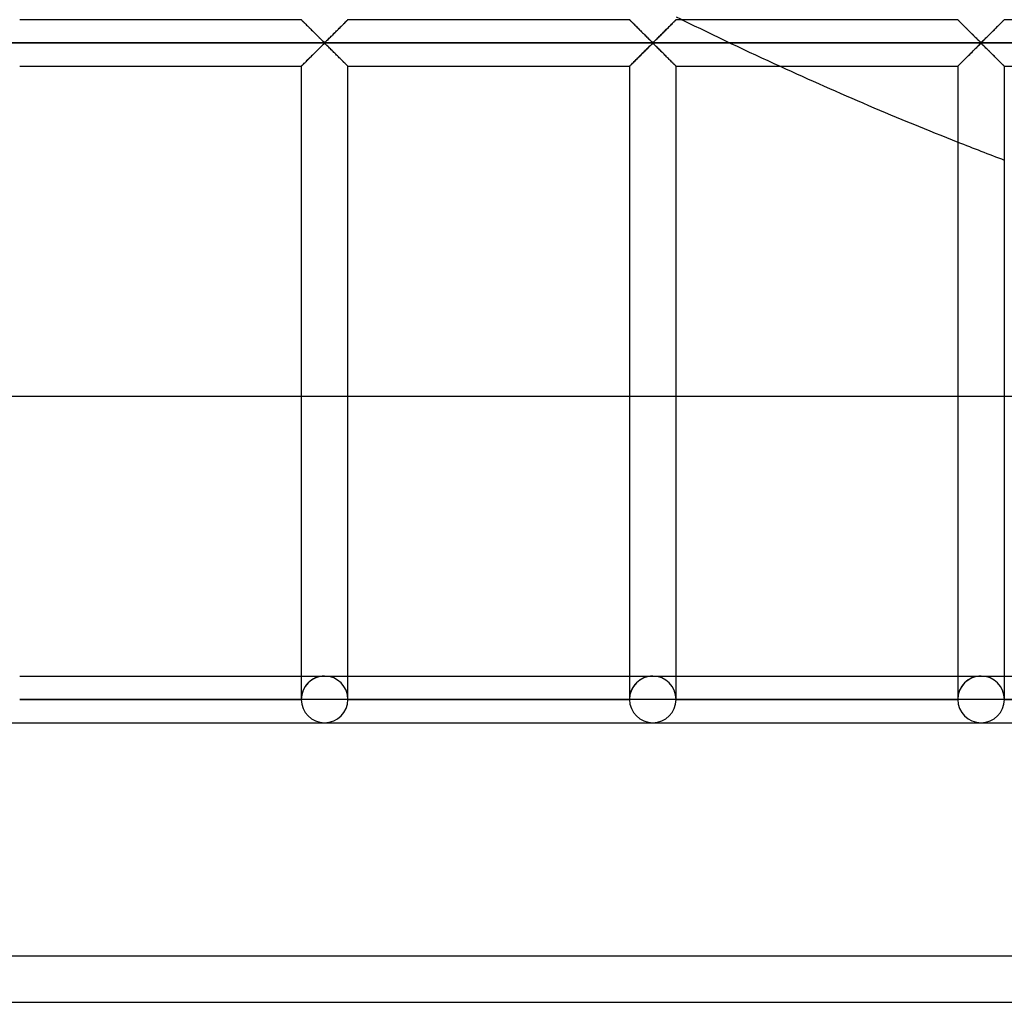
# Model space of a CAD drawing. Header units: millimetres. Extents: x -455 to 455, y -455 to 455.
# Tile 4 of 58: x -244 to -138, y -455 to -350. Entities that reach past the tile are written whole.
import ezdxf

# ---------------------------------------------------------------- set-up
doc = ezdxf.new("R2010")
doc.units = ezdxf.units.MM
doc.layers.add('MAIN-1', color=7, linetype='Continuous')
doc.layers.add('MAIN-2', color=7, linetype='Continuous')

msp = doc.modelspace()

# ---------------------------------------------------------------- linework, layer by layer
at = {"layer": 'MAIN-1'}
for p, q in [((-243.96, -349.58), (-213.75, -349.58)), ((-213.75, -349.59), (-213.75, -349.58)), ((-213.74, -349.59), (-213.75, -349.59)), ((-213.73, -349.6), (-213.74, -349.59)), ((-213.71, -349.62), (-213.73, -349.6)), ((-208.78, -349.61), (-208.81, -349.64)), ((-208.76, -349.59), (-208.78, -349.61)), ((-208.75, -349.58), (-208.76, -349.59)), ((-208.75, -349.58), (-178.54, -349.58)), ((-178.54, -349.59), (-178.54, -349.58)), ((-178.53, -349.59), (-178.54, -349.59)), ((-178.52, -349.6), (-178.53, -349.59)), ((-178.5, -349.62), (-178.52, -349.6)), ((-173.57, -349.61), (-173.6, -349.64)), ((-173.55, -349.59), (-173.57, -349.61)), ((-173.54, -349.58), (-173.55, -349.59)), ((-173.54, -349.58), (-143.33, -349.58)), ((-143.33, -349.59), (-143.33, -349.58)), ((-143.32, -349.59), (-143.33, -349.59)), ((-143.31, -349.6), (-143.32, -349.59)), ((-143.3, -349.62), (-143.31, -349.6)), ((-138.36, -349.61), (-138.4, -349.64)), ((-138.34, -349.59), (-138.36, -349.61)), ((-138.33, -349.58), (-138.34, -349.59)), ((-138.33, -349.58), (-108.12, -349.58)), ((-213.69, -349.64), (-213.71, -349.62)), ((-213.67, -349.66), (-213.69, -349.64)), ((-213.64, -349.69), (-213.67, -349.66)), ((-213.61, -349.73), (-213.64, -349.69)), ((-213.57, -349.76), (-213.61, -349.73)), ((-213.53, -349.8), (-213.57, -349.76)), ((-213.49, -349.85), (-213.53, -349.8)), ((-213.44, -349.89), (-213.49, -349.85)), ((-213.39, -349.94), (-213.44, -349.89)), ((-213.34, -350), (-213.39, -349.94)), ((-213.28, -350.05), (-213.34, -350)), ((-213.22, -350.11), (-213.28, -350.05)), ((-213.17, -350.17), (-213.22, -350.11)), ((-213.11, -350.23), (-213.17, -350.17)), ((-213.05, -350.29), (-213.11, -350.23)), ((-212.98, -350.35), (-213.05, -350.29)), ((-212.92, -350.41), (-212.98, -350.35)), ((-212.86, -350.48), (-212.92, -350.41)), ((-212.79, -350.54), (-212.86, -350.48)), ((-212.72, -350.61), (-212.79, -350.54)), ((-212.66, -350.67), (-212.72, -350.61)), ((-212.59, -350.74), (-212.66, -350.67)), ((-209.8, -350.63), (-209.92, -350.75)), ((-209.68, -350.52), (-209.8, -350.63)), ((-209.57, -350.4), (-209.68, -350.52)), ((-209.46, -350.3), (-209.57, -350.4)), ((-209.36, -350.19), (-209.46, -350.3)), ((-209.26, -350.09), (-209.36, -350.19)), ((-209.16, -349.99), (-209.26, -350.09)), ((-209.07, -349.9), (-209.16, -349.99)), ((-208.99, -349.82), (-209.07, -349.9)), ((-208.92, -349.75), (-208.99, -349.82)), ((-208.86, -349.69), (-208.92, -349.75)), ((-208.81, -349.64), (-208.86, -349.69)), ((-178.48, -349.64), (-178.5, -349.62)), ((-178.46, -349.66), (-178.48, -349.64)), ((-178.43, -349.69), (-178.46, -349.66)), ((-178.4, -349.73), (-178.43, -349.69)), ((-178.36, -349.76), (-178.4, -349.73)), ((-178.32, -349.8), (-178.36, -349.76)), ((-178.28, -349.85), (-178.32, -349.8)), ((-178.23, -349.89), (-178.28, -349.85)), ((-178.18, -349.94), (-178.23, -349.89)), ((-178.13, -350), (-178.18, -349.94)), ((-178.07, -350.05), (-178.13, -350)), ((-178.02, -350.11), (-178.07, -350.05)), ((-177.96, -350.17), (-178.02, -350.11)), ((-177.9, -350.23), (-177.96, -350.17)), ((-177.84, -350.29), (-177.9, -350.23)), ((-177.78, -350.35), (-177.84, -350.29)), ((-177.71, -350.41), (-177.78, -350.35)), ((-177.65, -350.48), (-177.71, -350.41)), ((-177.58, -350.54), (-177.65, -350.48)), ((-177.52, -350.61), (-177.58, -350.54)), ((-177.45, -350.67), (-177.52, -350.61)), ((-177.38, -350.74), (-177.45, -350.67)), ((-174.59, -350.63), (-174.71, -350.75)), ((-174.48, -350.52), (-174.59, -350.63)), ((-174.36, -350.4), (-174.48, -350.52)), ((-174.26, -350.3), (-174.36, -350.4)), ((-174.15, -350.19), (-174.26, -350.3)), ((-174.05, -350.09), (-174.15, -350.19)), ((-173.95, -349.99), (-174.05, -350.09)), ((-173.86, -349.9), (-173.95, -349.99)), ((-173.78, -349.82), (-173.86, -349.9)), ((-173.71, -349.75), (-173.78, -349.82)), ((-173.65, -349.69), (-173.71, -349.75)), ((-173.6, -349.64), (-173.65, -349.69)), ((-143.28, -349.64), (-143.3, -349.62)), ((-143.25, -349.66), (-143.28, -349.64)), ((-143.22, -349.69), (-143.25, -349.66)), ((-143.19, -349.73), (-143.22, -349.69)), ((-143.15, -349.76), (-143.19, -349.73)), ((-143.11, -349.8), (-143.15, -349.76)), ((-143.07, -349.85), (-143.11, -349.8)), ((-143.02, -349.89), (-143.07, -349.85)), ((-142.97, -349.94), (-143.02, -349.89)), ((-142.92, -350), (-142.97, -349.94)), ((-142.86, -350.05), (-142.92, -350)), ((-142.81, -350.11), (-142.86, -350.05)), ((-142.75, -350.17), (-142.81, -350.11)), ((-142.69, -350.23), (-142.75, -350.17)), ((-142.63, -350.29), (-142.69, -350.23)), ((-142.57, -350.35), (-142.63, -350.29)), ((-142.5, -350.41), (-142.57, -350.35)), ((-142.44, -350.48), (-142.5, -350.41)), ((-142.37, -350.54), (-142.44, -350.48)), ((-142.31, -350.61), (-142.37, -350.54)), ((-142.24, -350.67), (-142.31, -350.61)), ((-142.17, -350.74), (-142.24, -350.67)), ((-139.38, -350.63), (-139.5, -350.75)), ((-139.27, -350.52), (-139.38, -350.63)), ((-139.16, -350.4), (-139.27, -350.52)), ((-139.05, -350.3), (-139.16, -350.4)), ((-138.94, -350.19), (-139.05, -350.3)), ((-138.84, -350.09), (-138.94, -350.19)), ((-138.74, -349.99), (-138.84, -350.09)), ((-138.65, -349.9), (-138.74, -349.99)), ((-138.57, -349.82), (-138.65, -349.9)), ((-138.5, -349.75), (-138.57, -349.82)), ((-138.44, -349.69), (-138.5, -349.75)), ((-138.4, -349.64), (-138.44, -349.69)), ((-212.52, -350.81), (-212.59, -350.74)), ((-212.45, -350.88), (-212.52, -350.81)), ((-212.38, -350.95), (-212.45, -350.88)), ((-212.31, -351.02), (-212.38, -350.95)), ((-212.24, -351.09), (-212.31, -351.02)), ((-212.18, -351.15), (-212.24, -351.09)), ((-212.11, -351.22), (-212.18, -351.15)), ((-212.04, -351.29), (-212.11, -351.22)), ((-211.98, -351.35), (-212.04, -351.29)), ((-211.91, -351.42), (-211.98, -351.35)), ((-211.84, -351.49), (-211.91, -351.42)), ((-211.78, -351.55), (-211.84, -351.49)), ((-211.72, -351.61), (-211.78, -351.55)), ((-211.66, -351.67), (-211.72, -351.61)), ((-211.6, -351.73), (-211.66, -351.67)), ((-211.54, -351.78), (-211.6, -351.73)), ((-210.85, -351.67), (-210.95, -351.77)), ((-210.74, -351.57), (-210.85, -351.67)), ((-210.63, -351.46), (-210.74, -351.57)), ((-210.51, -351.34), (-210.63, -351.46)), ((-210.4, -351.23), (-210.51, -351.34)), ((-210.28, -351.11), (-210.4, -351.23)), ((-210.16, -350.99), (-210.28, -351.11)), ((-210.04, -350.87), (-210.16, -350.99)), ((-209.92, -350.75), (-210.04, -350.87)), ((-177.31, -350.81), (-177.38, -350.74)), ((-177.24, -350.88), (-177.31, -350.81)), ((-177.17, -350.95), (-177.24, -350.88)), ((-177.1, -351.02), (-177.17, -350.95)), ((-177.04, -351.09), (-177.1, -351.02)), ((-176.97, -351.15), (-177.04, -351.09)), ((-176.9, -351.22), (-176.97, -351.15)), ((-176.83, -351.29), (-176.9, -351.22)), ((-176.77, -351.35), (-176.83, -351.29)), ((-176.7, -351.42), (-176.77, -351.35)), ((-176.64, -351.49), (-176.7, -351.42)), ((-176.57, -351.55), (-176.64, -351.49)), ((-176.51, -351.61), (-176.57, -351.55)), ((-176.45, -351.67), (-176.51, -351.61)), ((-176.39, -351.73), (-176.45, -351.67)), ((-176.33, -351.78), (-176.39, -351.73)), ((-175.64, -351.67), (-175.74, -351.77)), ((-175.53, -351.57), (-175.64, -351.67)), ((-175.42, -351.46), (-175.53, -351.57)), ((-175.3, -351.34), (-175.42, -351.46)), ((-175.19, -351.23), (-175.3, -351.34)), ((-175.07, -351.11), (-175.19, -351.23)), ((-174.95, -350.99), (-175.07, -351.11)), ((-174.83, -350.87), (-174.95, -350.99)), ((-174.71, -350.75), (-174.83, -350.87)), ((-142.1, -350.81), (-142.17, -350.74)), ((-142.03, -350.88), (-142.1, -350.81)), ((-141.97, -350.95), (-142.03, -350.88)), ((-141.9, -351.02), (-141.97, -350.95)), ((-141.83, -351.09), (-141.9, -351.02)), ((-141.76, -351.15), (-141.83, -351.09)), ((-141.69, -351.22), (-141.76, -351.15)), ((-141.62, -351.29), (-141.69, -351.22)), ((-141.56, -351.35), (-141.62, -351.29)), ((-141.49, -351.42), (-141.56, -351.35)), ((-141.43, -351.49), (-141.49, -351.42)), ((-141.36, -351.55), (-141.43, -351.49)), ((-141.3, -351.61), (-141.36, -351.55)), ((-141.24, -351.67), (-141.3, -351.61)), ((-141.18, -351.73), (-141.24, -351.67)), ((-141.12, -351.78), (-141.18, -351.73)), ((-140.43, -351.67), (-140.53, -351.77)), ((-140.32, -351.57), (-140.43, -351.67)), ((-140.21, -351.46), (-140.32, -351.57)), ((-140.1, -351.34), (-140.21, -351.46)), ((-139.98, -351.23), (-140.1, -351.34)), ((-139.86, -351.11), (-139.98, -351.23)), ((-139.74, -350.99), (-139.86, -351.11)), ((-139.62, -350.87), (-139.74, -350.99)), ((-139.5, -350.75), (-139.62, -350.87)), ((422.5, -352.08), (-422.5, -352.08)), ((-211.99, -352.82), (-211.87, -352.71)), ((-211.87, -352.71), (-211.76, -352.6)), ((-211.76, -352.6), (-211.65, -352.49)), ((-211.65, -352.49), (-211.55, -352.39)), ((-211.55, -352.39), (-211.46, -352.3)), ((-211.48, -351.84), (-211.54, -351.78)), ((-211.43, -351.89), (-211.48, -351.84)), ((-211.46, -352.3), (-211.36, -352.22)), ((-211.38, -351.94), (-211.43, -351.89)), ((-211.32, -351.98), (-211.38, -351.94)), ((-211.36, -352.22), (-211.25, -352.15)), ((-211.25, -352.01), (-211.32, -351.98)), ((-211.14, -351.95), (-211.25, -352.01)), ((-211.25, -352.15), (-211.18, -352.19)), ((-211.18, -352.19), (-211.12, -352.23)), ((-211.04, -351.86), (-211.14, -351.95)), ((-211.12, -352.23), (-211.07, -352.28)), ((-211.07, -352.28), (-211.02, -352.33)), ((-210.95, -351.77), (-211.04, -351.86)), ((-211.02, -352.33), (-210.96, -352.38)), ((-210.96, -352.38), (-210.9, -352.44)), ((-210.9, -352.44), (-210.84, -352.5)), ((-210.84, -352.5), (-210.78, -352.56)), ((-210.78, -352.56), (-210.72, -352.62)), ((-210.72, -352.62), (-210.66, -352.68)), ((-210.66, -352.68), (-210.59, -352.75)), ((-210.59, -352.75), (-210.52, -352.81)), ((-176.78, -352.82), (-176.66, -352.71)), ((-176.66, -352.71), (-176.55, -352.6)), ((-176.55, -352.6), (-176.45, -352.49)), ((-176.45, -352.49), (-176.35, -352.39)), ((-176.35, -352.39), (-176.25, -352.3)), ((-176.28, -351.84), (-176.33, -351.78)), ((-176.22, -351.89), (-176.28, -351.84)), ((-176.25, -352.3), (-176.16, -352.22)), ((-176.17, -351.94), (-176.22, -351.89)), ((-176.11, -351.98), (-176.17, -351.94)), ((-176.16, -352.22), (-176.04, -352.15)), ((-176.04, -352.01), (-176.11, -351.98)), ((-175.93, -351.95), (-176.04, -352.01)), ((-176.04, -352.15), (-175.97, -352.19)), ((-175.97, -352.19), (-175.91, -352.23)), ((-175.83, -351.86), (-175.93, -351.95)), ((-175.91, -352.23), (-175.86, -352.28)), ((-175.86, -352.28), (-175.81, -352.33)), ((-175.74, -351.77), (-175.83, -351.86)), ((-175.81, -352.33), (-175.75, -352.38)), ((-175.75, -352.38), (-175.69, -352.44)), ((-175.69, -352.44), (-175.63, -352.5)), ((-175.63, -352.5), (-175.57, -352.56)), ((-175.57, -352.56), (-175.51, -352.62)), ((-175.51, -352.62), (-175.45, -352.68)), ((-175.45, -352.68), (-175.38, -352.75)), ((-175.38, -352.75), (-175.32, -352.81)), ((-141.57, -352.82), (-141.46, -352.71)), ((-141.46, -352.71), (-141.34, -352.6)), ((-141.34, -352.6), (-141.24, -352.49)), ((-141.24, -352.49), (-141.14, -352.39)), ((-141.14, -352.39), (-141.04, -352.3)), ((-141.07, -351.84), (-141.12, -351.78)), ((-141.01, -351.89), (-141.07, -351.84)), ((-141.04, -352.3), (-140.95, -352.22)), ((-140.96, -351.94), (-141.01, -351.89)), ((-140.91, -351.98), (-140.96, -351.94)), ((-140.95, -352.22), (-140.83, -352.15)), ((-140.83, -352.01), (-140.91, -351.98)), ((-140.72, -351.95), (-140.83, -352.01)), ((-140.83, -352.15), (-140.76, -352.19)), ((-140.76, -352.19), (-140.71, -352.23)), ((-140.63, -351.86), (-140.72, -351.95)), ((-140.71, -352.23), (-140.65, -352.28)), ((-140.65, -352.28), (-140.6, -352.33)), ((-140.53, -351.77), (-140.63, -351.86)), ((-140.6, -352.33), (-140.54, -352.38)), ((-140.54, -352.38), (-140.49, -352.44)), ((-140.49, -352.44), (-140.43, -352.5)), ((-140.43, -352.5), (-140.37, -352.56)), ((-140.37, -352.56), (-140.3, -352.62)), ((-140.3, -352.62), (-140.24, -352.68)), ((-140.24, -352.68), (-140.17, -352.75)), ((-140.17, -352.75), (-140.11, -352.81)), ((-213.04, -353.87), (-212.93, -353.76)), ((-212.93, -353.76), (-212.82, -353.65)), ((-212.82, -353.65), (-212.7, -353.53)), ((-212.7, -353.53), (-212.58, -353.42)), ((-212.58, -353.42), (-212.46, -353.3)), ((-212.46, -353.3), (-212.34, -353.18)), ((-212.34, -353.18), (-212.22, -353.06)), ((-212.22, -353.06), (-212.1, -352.94)), ((-212.1, -352.94), (-211.99, -352.82)), ((-210.52, -352.81), (-210.46, -352.88)), ((-210.46, -352.88), (-210.39, -352.94)), ((-210.39, -352.94), (-210.32, -353.01)), ((-210.32, -353.01), (-210.26, -353.08)), ((-210.26, -353.08), (-210.19, -353.15)), ((-210.19, -353.15), (-210.12, -353.22)), ((-210.12, -353.22), (-210.05, -353.29)), ((-210.05, -353.29), (-209.98, -353.36)), ((-209.98, -353.36), (-209.91, -353.42)), ((-209.91, -353.42), (-209.84, -353.49)), ((-209.84, -353.49), (-209.78, -353.56)), ((-209.78, -353.56), (-209.71, -353.63)), ((-209.71, -353.63), (-209.64, -353.69)), ((-209.64, -353.69), (-209.58, -353.76)), ((-209.58, -353.76), (-209.52, -353.82)), ((-209.52, -353.82), (-209.45, -353.88)), ((-177.83, -353.87), (-177.72, -353.76)), ((-177.72, -353.76), (-177.61, -353.65)), ((-177.61, -353.65), (-177.49, -353.53)), ((-177.49, -353.53), (-177.37, -353.42)), ((-177.37, -353.42), (-177.25, -353.3)), ((-177.25, -353.3), (-177.13, -353.18)), ((-177.13, -353.18), (-177.01, -353.06)), ((-177.01, -353.06), (-176.9, -352.94)), ((-176.9, -352.94), (-176.78, -352.82)), ((-175.32, -352.81), (-175.25, -352.88)), ((-175.25, -352.88), (-175.18, -352.94)), ((-175.18, -352.94), (-175.12, -353.01)), ((-175.12, -353.01), (-175.05, -353.08)), ((-175.05, -353.08), (-174.98, -353.15)), ((-174.98, -353.15), (-174.91, -353.22)), ((-174.91, -353.22), (-174.84, -353.29)), ((-174.84, -353.29), (-174.77, -353.36)), ((-174.77, -353.36), (-174.7, -353.42)), ((-174.7, -353.42), (-174.63, -353.49)), ((-174.63, -353.49), (-174.57, -353.56)), ((-174.57, -353.56), (-174.5, -353.63)), ((-174.5, -353.63), (-174.43, -353.69)), ((-174.43, -353.69), (-174.37, -353.76)), ((-174.37, -353.76), (-174.31, -353.82)), ((-174.31, -353.82), (-174.25, -353.88)), ((-142.62, -353.87), (-142.51, -353.76)), ((-142.51, -353.76), (-142.4, -353.65)), ((-142.4, -353.65), (-142.28, -353.53)), ((-142.28, -353.53), (-142.16, -353.42)), ((-142.16, -353.42), (-142.04, -353.3)), ((-142.04, -353.3), (-141.92, -353.18)), ((-141.92, -353.18), (-141.8, -353.06)), ((-141.8, -353.06), (-141.69, -352.94)), ((-141.69, -352.94), (-141.57, -352.82)), ((-140.11, -352.81), (-140.04, -352.88)), ((-140.04, -352.88), (-139.97, -352.94)), ((-139.97, -352.94), (-139.91, -353.01)), ((-139.91, -353.01), (-139.84, -353.08)), ((-139.84, -353.08), (-139.77, -353.15)), ((-139.77, -353.15), (-139.7, -353.22)), ((-139.7, -353.22), (-139.63, -353.29)), ((-139.63, -353.29), (-139.56, -353.36)), ((-139.56, -353.36), (-139.49, -353.42)), ((-139.49, -353.42), (-139.43, -353.49)), ((-139.43, -353.49), (-139.36, -353.56)), ((-139.36, -353.56), (-139.29, -353.63)), ((-139.29, -353.63), (-139.23, -353.69)), ((-139.23, -353.69), (-139.16, -353.76)), ((-139.16, -353.76), (-139.1, -353.82)), ((-139.1, -353.82), (-139.04, -353.88)), ((-243.96, -354.58), (-213.75, -354.58)), ((-213.75, -354.58), (-213.75, -422.5)), ((-213.75, -354.58), (-213.74, -354.58)), ((-213.74, -354.58), (-213.72, -354.56)), ((-213.72, -354.56), (-213.69, -354.52)), ((-213.69, -354.52), (-213.64, -354.47)), ((-213.64, -354.47), (-213.58, -354.42)), ((-213.58, -354.42), (-213.51, -354.34)), ((-213.51, -354.34), (-213.43, -354.26)), ((-213.43, -354.26), (-213.34, -354.17)), ((-213.34, -354.17), (-213.24, -354.08)), ((-213.24, -354.08), (-213.14, -353.98)), ((-213.14, -353.98), (-213.04, -353.87)), ((-209.45, -353.88), (-209.39, -353.94)), ((-209.39, -353.94), (-209.33, -354)), ((-209.33, -354), (-209.28, -354.06)), ((-209.28, -354.06), (-209.22, -354.12)), ((-209.22, -354.12), (-209.16, -354.17)), ((-209.16, -354.17), (-209.11, -354.22)), ((-209.11, -354.22), (-209.06, -354.27)), ((-209.06, -354.27), (-209.01, -354.32)), ((-209.01, -354.32), (-208.97, -354.36)), ((-208.97, -354.36), (-208.93, -354.4)), ((-208.93, -354.4), (-208.89, -354.44)), ((-208.89, -354.44), (-208.86, -354.47)), ((-208.86, -354.47), (-208.83, -354.5)), ((-208.83, -354.5), (-208.81, -354.53)), ((-208.81, -354.53), (-208.79, -354.55)), ((-208.79, -354.55), (-208.77, -354.56)), ((-208.77, -354.56), (-208.76, -354.57)), ((-208.76, -354.57), (-208.75, -354.58)), ((-208.75, -422.5), (-208.75, -354.58)), ((-208.75, -354.58), (-208.75, -354.58)), ((-208.75, -354.58), (-178.54, -354.58)), ((-178.54, -354.58), (-178.54, -422.5)), ((-178.54, -354.58), (-178.53, -354.58)), ((-178.53, -354.58), (-178.51, -354.56)), ((-178.51, -354.56), (-178.48, -354.52)), ((-178.48, -354.52), (-178.43, -354.47)), ((-178.43, -354.47), (-178.37, -354.42)), ((-178.37, -354.42), (-178.3, -354.34)), ((-178.3, -354.34), (-178.22, -354.26)), ((-178.22, -354.26), (-178.13, -354.17)), ((-178.13, -354.17), (-178.04, -354.08)), ((-178.04, -354.08), (-177.93, -353.98)), ((-177.93, -353.98), (-177.83, -353.87)), ((-174.25, -353.88), (-174.19, -353.94)), ((-174.19, -353.94), (-174.13, -354)), ((-174.13, -354), (-174.07, -354.06)), ((-174.07, -354.06), (-174.01, -354.12)), ((-174.01, -354.12), (-173.96, -354.17)), ((-173.96, -354.17), (-173.9, -354.22)), ((-173.9, -354.22), (-173.85, -354.27)), ((-173.85, -354.27), (-173.81, -354.32)), ((-173.81, -354.32), (-173.76, -354.36)), ((-173.76, -354.36), (-173.72, -354.4)), ((-173.72, -354.4), (-173.69, -354.44)), ((-173.69, -354.44), (-173.65, -354.47)), ((-173.65, -354.47), (-173.62, -354.5)), ((-173.62, -354.5), (-173.6, -354.53)), ((-173.6, -354.53), (-173.58, -354.55)), ((-173.58, -354.55), (-173.56, -354.56)), ((-173.56, -354.56), (-173.55, -354.57)), ((-173.55, -354.57), (-173.54, -354.58)), ((-173.54, -422.5), (-173.54, -354.58)), ((-173.54, -354.58), (-173.54, -354.58)), ((-173.54, -354.58), (-143.33, -354.58)), ((-143.33, -354.58), (-143.3, -354.56)), ((-143.33, -354.58), (-143.33, -422.5)), ((-143.33, -354.58), (-143.33, -354.58)), ((-143.3, -354.56), (-143.27, -354.52)), ((-143.27, -354.52), (-143.22, -354.47)), ((-143.22, -354.47), (-143.16, -354.42)), ((-143.16, -354.42), (-143.09, -354.34)), ((-143.09, -354.34), (-143.01, -354.26)), ((-143.01, -354.26), (-142.92, -354.17)), ((-142.92, -354.17), (-142.83, -354.08)), ((-142.83, -354.08), (-142.73, -353.98)), ((-142.73, -353.98), (-142.62, -353.87)), ((-139.04, -353.88), (-138.98, -353.94)), ((-138.98, -353.94), (-138.92, -354)), ((-138.92, -354), (-138.86, -354.06)), ((-138.86, -354.06), (-138.8, -354.12)), ((-138.8, -354.12), (-138.75, -354.17)), ((-138.75, -354.17), (-138.69, -354.22)), ((-138.69, -354.22), (-138.64, -354.27)), ((-138.64, -354.27), (-138.6, -354.32)), ((-138.6, -354.32), (-138.55, -354.36)), ((-138.55, -354.36), (-138.51, -354.4)), ((-138.51, -354.4), (-138.48, -354.44)), ((-138.48, -354.44), (-138.44, -354.47)), ((-138.44, -354.47), (-138.42, -354.5)), ((-138.42, -354.5), (-138.39, -354.53)), ((-138.39, -354.53), (-138.37, -354.55)), ((-138.37, -354.55), (-138.35, -354.56)), ((-138.35, -354.56), (-138.34, -354.57)), ((-138.34, -354.57), (-138.34, -354.58)), ((-138.34, -354.58), (-138.33, -354.58)), ((-138.33, -422.5), (-138.33, -354.58)), ((-138.33, -354.58), (-108.12, -354.58)), ((-213.75, -390), (-243.96, -390)), ((-178.54, -390), (-208.75, -390)), ((-143.33, -390), (-173.54, -390)), ((-108.12, -390), (-138.33, -390)), ((-243.96, -420), (-213.75, -420)), ((-208.75, -420), (-178.54, -420)), ((-173.54, -420), (-143.33, -420)), ((-138.33, -420), (-108.12, -420)), ((-213.75, -422.5), (-243.96, -422.5)), ((-211.25, -422.5), (-213.75, -422.5)), ((-208.75, -422.5), (-211.25, -422.5)), ((-178.54, -422.5), (-208.75, -422.5)), ((-176.04, -422.5), (-178.54, -422.5)), ((-173.54, -422.5), (-176.04, -422.5)), ((-143.33, -422.5), (-173.54, -422.5)), ((-140.83, -422.5), (-143.33, -422.5)), ((-138.33, -422.5), (-140.83, -422.5)), ((-108.12, -422.5), (-138.33, -422.5)), ((-246.46, -425), (-211.25, -425)), ((-211.25, -425), (-176.04, -425)), ((-176.04, -425), (-140.83, -425)), ((-140.83, -425), (-105.62, -425)), ((-455, -455), (455, -455))]:
    msp.add_line(p, q, dxfattribs=at)
for centre, radius, start, end in [((0, 0), 390, 243.5778, 243.6846), ((0, 0), 390, 245.3934, 248.4373), ((-211.25, -422.5), 2.5, 180, 0), ((-176.04, -422.5), 2.5, 180, 0), ((-140.83, -422.5), 2.5, 180, 0)]:
    msp.add_arc(centre, radius, start, end, dxfattribs=at)
at = {"layer": 'MAIN-2'}
for p, q in [((-213.75, -349.58), (-213.74, -349.59)), ((-213.74, -349.59), (-213.73, -349.6)), ((-213.73, -349.6), (-213.71, -349.62)), ((-208.79, -349.62), (-208.77, -349.6)), ((-208.77, -349.6), (-208.76, -349.59)), ((-208.76, -349.59), (-208.75, -349.58)), ((-178.54, -349.58), (-178.54, -349.59)), ((-178.54, -349.59), (-178.52, -349.6)), ((-178.52, -349.6), (-178.5, -349.62)), ((-173.58, -349.62), (-173.56, -349.6)), ((-173.56, -349.6), (-173.55, -349.59)), ((-173.55, -349.59), (-173.54, -349.58)), ((-143.33, -349.58), (-143.33, -349.59)), ((-143.33, -349.59), (-143.31, -349.6)), ((-143.31, -349.6), (-143.29, -349.62)), ((-138.37, -349.62), (-138.35, -349.6)), ((-138.35, -349.6), (-138.34, -349.59)), ((-138.34, -349.59), (-138.33, -349.58)), ((-213.71, -349.62), (-213.68, -349.65)), ((-213.68, -349.65), (-213.64, -349.69)), ((-213.64, -349.69), (-213.59, -349.74)), ((-213.59, -349.74), (-213.54, -349.8)), ((-213.54, -349.8), (-213.48, -349.86)), ((-213.48, -349.86), (-213.41, -349.92)), ((-213.41, -349.92), (-213.33, -350)), ((-213.33, -350), (-213.26, -350.07)), ((-213.26, -350.07), (-213.18, -350.16)), ((-213.18, -350.16), (-213.09, -350.24)), ((-213.09, -350.24), (-213.01, -350.33)), ((-213.01, -350.33), (-212.92, -350.41)), ((-212.92, -350.41), (-212.83, -350.5)), ((-212.83, -350.5), (-212.73, -350.6)), ((-212.73, -350.6), (-212.64, -350.69)), ((-209.86, -350.69), (-209.77, -350.6)), ((-209.77, -350.6), (-209.67, -350.5)), ((-209.67, -350.5), (-209.58, -350.41)), ((-209.58, -350.41), (-209.49, -350.33)), ((-209.49, -350.33), (-209.41, -350.24)), ((-209.41, -350.24), (-209.32, -350.16)), ((-209.32, -350.16), (-209.24, -350.07)), ((-209.24, -350.07), (-209.17, -350)), ((-209.17, -350), (-209.09, -349.92)), ((-209.09, -349.92), (-209.02, -349.86)), ((-209.02, -349.86), (-208.96, -349.8)), ((-208.96, -349.8), (-208.91, -349.74)), ((-208.91, -349.74), (-208.86, -349.69)), ((-208.86, -349.69), (-208.82, -349.65)), ((-208.82, -349.65), (-208.79, -349.62)), ((-178.5, -349.62), (-178.47, -349.65)), ((-178.47, -349.65), (-178.43, -349.69)), ((-178.43, -349.69), (-178.38, -349.74)), ((-178.38, -349.74), (-178.33, -349.8)), ((-178.33, -349.8), (-178.27, -349.86)), ((-178.27, -349.86), (-178.2, -349.92)), ((-178.2, -349.92), (-178.13, -350)), ((-178.13, -350), (-178.05, -350.07)), ((-178.05, -350.07), (-177.97, -350.16)), ((-177.97, -350.16), (-177.88, -350.24)), ((-177.88, -350.24), (-177.8, -350.33)), ((-177.8, -350.33), (-177.71, -350.41)), ((-177.71, -350.41), (-177.62, -350.5)), ((-177.62, -350.5), (-177.53, -350.6)), ((-177.53, -350.6), (-177.43, -350.69)), ((-174.65, -350.69), (-174.56, -350.6)), ((-174.56, -350.6), (-174.46, -350.5)), ((-174.46, -350.5), (-174.37, -350.41)), ((-174.37, -350.41), (-174.29, -350.33)), ((-174.29, -350.33), (-174.2, -350.24)), ((-174.2, -350.24), (-174.12, -350.16)), ((-174.12, -350.16), (-174.03, -350.07)), ((-174.03, -350.07), (-173.96, -350)), ((-173.96, -350), (-173.88, -349.92)), ((-173.88, -349.92), (-173.82, -349.86)), ((-173.82, -349.86), (-173.75, -349.8)), ((-173.75, -349.8), (-173.7, -349.74)), ((-173.7, -349.74), (-173.65, -349.69)), ((-173.65, -349.69), (-173.61, -349.65)), ((-173.61, -349.65), (-173.58, -349.62)), ((-143.29, -349.62), (-143.26, -349.65)), ((-143.26, -349.65), (-143.22, -349.69)), ((-143.22, -349.69), (-143.17, -349.74)), ((-143.17, -349.74), (-143.12, -349.8)), ((-143.12, -349.8), (-143.06, -349.86)), ((-143.06, -349.86), (-142.99, -349.92)), ((-142.99, -349.92), (-142.92, -350)), ((-142.92, -350), (-142.84, -350.07)), ((-142.84, -350.07), (-142.76, -350.16)), ((-142.76, -350.16), (-142.68, -350.24)), ((-142.68, -350.24), (-142.59, -350.33)), ((-142.59, -350.33), (-142.5, -350.41)), ((-142.5, -350.41), (-142.41, -350.5)), ((-142.41, -350.5), (-142.32, -350.6)), ((-142.32, -350.6), (-142.22, -350.69)), ((-139.44, -350.69), (-139.35, -350.6)), ((-139.35, -350.6), (-139.26, -350.5)), ((-139.26, -350.5), (-139.17, -350.41)), ((-139.17, -350.41), (-139.08, -350.33)), ((-139.08, -350.33), (-138.99, -350.24)), ((-138.99, -350.24), (-138.91, -350.16)), ((-138.91, -350.16), (-138.83, -350.07)), ((-138.83, -350.07), (-138.75, -350)), ((-138.75, -350), (-138.68, -349.92)), ((-138.68, -349.92), (-138.61, -349.86)), ((-138.61, -349.86), (-138.55, -349.8)), ((-138.55, -349.8), (-138.49, -349.74)), ((-138.49, -349.74), (-138.44, -349.69)), ((-138.44, -349.69), (-138.41, -349.65)), ((-138.41, -349.65), (-138.37, -349.62)), ((-212.64, -350.69), (-212.54, -350.79)), ((-212.54, -350.79), (-212.45, -350.88)), ((-212.45, -350.88), (-212.35, -350.98)), ((-212.35, -350.98), (-212.25, -351.08)), ((-212.25, -351.08), (-212.16, -351.17)), ((-212.16, -351.17), (-212.06, -351.27)), ((-212.06, -351.27), (-211.97, -351.36)), ((-211.97, -351.36), (-211.88, -351.45)), ((-211.88, -351.45), (-211.79, -351.54)), ((-211.79, -351.54), (-211.7, -351.63)), ((-211.7, -351.63), (-211.62, -351.71)), ((-211.62, -351.71), (-211.54, -351.79)), ((-210.96, -351.79), (-210.88, -351.71)), ((-210.88, -351.71), (-210.8, -351.63)), ((-210.8, -351.63), (-210.71, -351.54)), ((-210.71, -351.54), (-210.62, -351.45)), ((-210.62, -351.45), (-210.53, -351.36)), ((-210.53, -351.36), (-210.44, -351.27)), ((-210.44, -351.27), (-210.34, -351.17)), ((-210.34, -351.17), (-210.25, -351.08)), ((-210.25, -351.08), (-210.15, -350.98)), ((-210.15, -350.98), (-210.05, -350.88)), ((-210.05, -350.88), (-209.96, -350.79)), ((-209.96, -350.79), (-209.86, -350.69)), ((-177.43, -350.69), (-177.34, -350.79)), ((-177.34, -350.79), (-177.24, -350.88)), ((-177.24, -350.88), (-177.14, -350.98)), ((-177.14, -350.98), (-177.05, -351.08)), ((-177.05, -351.08), (-176.95, -351.17)), ((-176.95, -351.17), (-176.86, -351.27)), ((-176.86, -351.27), (-176.76, -351.36)), ((-176.76, -351.36), (-176.67, -351.45)), ((-176.67, -351.45), (-176.58, -351.54)), ((-176.58, -351.54), (-176.49, -351.63)), ((-176.49, -351.63), (-176.41, -351.71)), ((-176.41, -351.71), (-176.33, -351.79)), ((-175.76, -351.79), (-175.68, -351.71)), ((-175.68, -351.71), (-175.59, -351.63)), ((-175.59, -351.63), (-175.5, -351.54)), ((-175.5, -351.54), (-175.41, -351.45)), ((-175.41, -351.45), (-175.32, -351.36)), ((-175.32, -351.36), (-175.23, -351.27)), ((-175.23, -351.27), (-175.13, -351.17)), ((-175.13, -351.17), (-175.04, -351.08)), ((-175.04, -351.08), (-174.94, -350.98)), ((-174.94, -350.98), (-174.84, -350.88)), ((-174.84, -350.88), (-174.75, -350.79)), ((-174.75, -350.79), (-174.65, -350.69)), ((-142.22, -350.69), (-142.13, -350.79)), ((-142.13, -350.79), (-142.03, -350.88)), ((-142.03, -350.88), (-141.93, -350.98)), ((-141.93, -350.98), (-141.84, -351.08)), ((-141.84, -351.08), (-141.74, -351.17)), ((-141.74, -351.17), (-141.65, -351.27)), ((-141.65, -351.27), (-141.55, -351.36)), ((-141.55, -351.36), (-141.46, -351.45)), ((-141.46, -351.45), (-141.37, -351.54)), ((-141.37, -351.54), (-141.28, -351.63)), ((-141.28, -351.63), (-141.2, -351.71)), ((-141.2, -351.71), (-141.12, -351.79)), ((-140.55, -351.79), (-140.47, -351.71)), ((-140.47, -351.71), (-140.38, -351.63)), ((-140.38, -351.63), (-140.3, -351.54)), ((-140.3, -351.54), (-140.21, -351.45)), ((-140.21, -351.45), (-140.11, -351.36)), ((-140.11, -351.36), (-140.02, -351.27)), ((-140.02, -351.27), (-139.93, -351.17)), ((-139.93, -351.17), (-139.83, -351.08)), ((-139.83, -351.08), (-139.73, -350.98)), ((-139.73, -350.98), (-139.64, -350.88)), ((-139.64, -350.88), (-139.54, -350.79)), ((-139.54, -350.79), (-139.44, -350.69)), ((-420, -352.08), (420, -352.08)), ((-211.88, -352.72), (-211.97, -352.81)), ((-211.79, -352.63), (-211.88, -352.72)), ((-211.7, -352.54), (-211.79, -352.63)), ((-211.62, -352.46), (-211.7, -352.54)), ((-211.54, -352.38), (-211.62, -352.46)), ((-211.54, -351.79), (-211.46, -351.86)), ((-211.46, -352.3), (-211.54, -352.38)), ((-211.46, -351.86), (-211.38, -351.93)), ((-211.38, -352.23), (-211.46, -352.3)), ((-211.38, -351.93), (-211.31, -351.99)), ((-211.31, -352.17), (-211.38, -352.23)), ((-211.31, -351.99), (-211.19, -351.99)), ((-211.19, -352.17), (-211.31, -352.17)), ((-211.19, -351.99), (-211.12, -351.93)), ((-211.12, -352.23), (-211.19, -352.17)), ((-211.12, -351.93), (-211.04, -351.86)), ((-211.04, -352.3), (-211.12, -352.23)), ((-211.04, -351.86), (-210.96, -351.79)), ((-210.96, -352.38), (-211.04, -352.3)), ((-210.88, -352.46), (-210.96, -352.38)), ((-210.8, -352.54), (-210.88, -352.46)), ((-210.71, -352.63), (-210.8, -352.54)), ((-210.62, -352.72), (-210.71, -352.63)), ((-210.53, -352.81), (-210.62, -352.72)), ((-176.67, -352.72), (-176.76, -352.81)), ((-176.58, -352.63), (-176.67, -352.72)), ((-176.49, -352.54), (-176.58, -352.63)), ((-176.41, -352.46), (-176.49, -352.54)), ((-176.33, -352.38), (-176.41, -352.46)), ((-176.33, -351.79), (-176.25, -351.86)), ((-176.25, -352.3), (-176.33, -352.38)), ((-176.25, -351.86), (-176.18, -351.93)), ((-176.18, -352.23), (-176.25, -352.3)), ((-176.18, -351.93), (-176.1, -351.99)), ((-176.1, -352.17), (-176.18, -352.23)), ((-176.1, -351.99), (-175.99, -351.99)), ((-175.99, -352.17), (-176.1, -352.17)), ((-175.99, -351.99), (-175.91, -351.93)), ((-175.91, -352.23), (-175.99, -352.17)), ((-175.91, -351.93), (-175.83, -351.86)), ((-175.83, -352.3), (-175.91, -352.23)), ((-175.83, -351.86), (-175.76, -351.79)), ((-175.76, -352.38), (-175.83, -352.3)), ((-175.68, -352.46), (-175.76, -352.38)), ((-175.59, -352.54), (-175.68, -352.46)), ((-175.5, -352.63), (-175.59, -352.54)), ((-175.41, -352.72), (-175.5, -352.63)), ((-175.32, -352.81), (-175.41, -352.72)), ((-141.46, -352.72), (-141.55, -352.81)), ((-141.37, -352.63), (-141.46, -352.72)), ((-141.28, -352.54), (-141.37, -352.63)), ((-141.2, -352.46), (-141.28, -352.54)), ((-141.12, -352.38), (-141.2, -352.46)), ((-141.12, -351.79), (-141.04, -351.86)), ((-141.04, -352.3), (-141.12, -352.38)), ((-141.04, -351.86), (-140.97, -351.93)), ((-140.97, -352.23), (-141.04, -352.3)), ((-140.97, -351.93), (-140.89, -351.99)), ((-140.89, -352.17), (-140.97, -352.23)), ((-140.89, -351.99), (-140.78, -351.99)), ((-140.78, -352.17), (-140.89, -352.17)), ((-140.78, -351.99), (-140.7, -351.93)), ((-140.7, -352.23), (-140.78, -352.17)), ((-140.7, -351.93), (-140.63, -351.86)), ((-140.63, -352.3), (-140.7, -352.23)), ((-140.63, -351.86), (-140.55, -351.79)), ((-140.55, -352.38), (-140.63, -352.3)), ((-140.47, -352.46), (-140.55, -352.38)), ((-140.38, -352.54), (-140.47, -352.46)), ((-140.3, -352.63), (-140.38, -352.54)), ((-140.21, -352.72), (-140.3, -352.63)), ((-140.11, -352.81), (-140.21, -352.72)), ((-213.01, -353.84), (-213.09, -353.93)), ((-212.92, -353.75), (-213.01, -353.84)), ((-212.83, -353.66), (-212.92, -353.75)), ((-212.73, -353.57), (-212.83, -353.66)), ((-212.64, -353.47), (-212.73, -353.57)), ((-212.54, -353.38), (-212.64, -353.47)), ((-212.45, -353.28), (-212.54, -353.38)), ((-212.35, -353.19), (-212.45, -353.28)), ((-212.25, -353.09), (-212.35, -353.19)), ((-212.16, -352.99), (-212.25, -353.09)), ((-212.06, -352.9), (-212.16, -352.99)), ((-211.97, -352.81), (-212.06, -352.9)), ((-210.44, -352.9), (-210.53, -352.81)), ((-210.34, -352.99), (-210.44, -352.9)), ((-210.25, -353.09), (-210.34, -352.99)), ((-210.15, -353.19), (-210.25, -353.09)), ((-210.05, -353.28), (-210.15, -353.19)), ((-209.96, -353.38), (-210.05, -353.28)), ((-209.86, -353.47), (-209.96, -353.38)), ((-209.77, -353.57), (-209.86, -353.47)), ((-209.67, -353.66), (-209.77, -353.57)), ((-209.58, -353.75), (-209.67, -353.66)), ((-209.49, -353.84), (-209.58, -353.75)), ((-209.41, -353.93), (-209.49, -353.84)), ((-177.8, -353.84), (-177.88, -353.93)), ((-177.71, -353.75), (-177.8, -353.84)), ((-177.62, -353.66), (-177.71, -353.75)), ((-177.53, -353.57), (-177.62, -353.66)), ((-177.43, -353.47), (-177.53, -353.57)), ((-177.34, -353.38), (-177.43, -353.47)), ((-177.24, -353.28), (-177.34, -353.38)), ((-177.14, -353.19), (-177.24, -353.28)), ((-177.05, -353.09), (-177.14, -353.19)), ((-176.95, -352.99), (-177.05, -353.09)), ((-176.86, -352.9), (-176.95, -352.99)), ((-176.76, -352.81), (-176.86, -352.9)), ((-175.23, -352.9), (-175.32, -352.81)), ((-175.13, -352.99), (-175.23, -352.9)), ((-175.04, -353.09), (-175.13, -352.99)), ((-174.94, -353.19), (-175.04, -353.09)), ((-174.84, -353.28), (-174.94, -353.19)), ((-174.75, -353.38), (-174.84, -353.28)), ((-174.65, -353.47), (-174.75, -353.38)), ((-174.56, -353.57), (-174.65, -353.47)), ((-174.46, -353.66), (-174.56, -353.57)), ((-174.37, -353.75), (-174.46, -353.66)), ((-174.29, -353.84), (-174.37, -353.75)), ((-174.2, -353.93), (-174.29, -353.84)), ((-142.59, -353.84), (-142.68, -353.93)), ((-142.5, -353.75), (-142.59, -353.84)), ((-142.41, -353.66), (-142.5, -353.75)), ((-142.32, -353.57), (-142.41, -353.66)), ((-142.22, -353.47), (-142.32, -353.57)), ((-142.13, -353.38), (-142.22, -353.47)), ((-142.03, -353.28), (-142.13, -353.38)), ((-141.93, -353.19), (-142.03, -353.28)), ((-141.84, -353.09), (-141.93, -353.19)), ((-141.74, -352.99), (-141.84, -353.09)), ((-141.65, -352.9), (-141.74, -352.99)), ((-141.55, -352.81), (-141.65, -352.9)), ((-140.02, -352.9), (-140.11, -352.81)), ((-139.93, -352.99), (-140.02, -352.9)), ((-139.83, -353.09), (-139.93, -352.99)), ((-139.73, -353.19), (-139.83, -353.09)), ((-139.64, -353.28), (-139.73, -353.19)), ((-139.54, -353.38), (-139.64, -353.28)), ((-139.44, -353.47), (-139.54, -353.38)), ((-139.35, -353.57), (-139.44, -353.47)), ((-139.26, -353.66), (-139.35, -353.57)), ((-139.17, -353.75), (-139.26, -353.66)), ((-139.08, -353.84), (-139.17, -353.75)), ((-138.99, -353.93), (-139.08, -353.84)), ((-213.74, -354.58), (-213.75, -354.58)), ((-213.73, -354.57), (-213.74, -354.58)), ((-213.71, -354.54), (-213.73, -354.57)), ((-213.68, -354.51), (-213.71, -354.54)), ((-213.64, -354.47), (-213.68, -354.51)), ((-213.59, -354.43), (-213.64, -354.47)), ((-213.54, -354.37), (-213.59, -354.43)), ((-213.48, -354.31), (-213.54, -354.37)), ((-213.41, -354.24), (-213.48, -354.31)), ((-213.33, -354.17), (-213.41, -354.24)), ((-213.26, -354.09), (-213.33, -354.17)), ((-213.18, -354.01), (-213.26, -354.09)), ((-213.09, -353.93), (-213.18, -354.01)), ((-209.32, -354.01), (-209.41, -353.93)), ((-209.24, -354.09), (-209.32, -354.01)), ((-209.17, -354.17), (-209.24, -354.09)), ((-209.09, -354.24), (-209.17, -354.17)), ((-209.02, -354.31), (-209.09, -354.24)), ((-208.96, -354.37), (-209.02, -354.31)), ((-208.91, -354.43), (-208.96, -354.37)), ((-208.86, -354.47), (-208.91, -354.43)), ((-208.82, -354.51), (-208.86, -354.47)), ((-208.79, -354.54), (-208.82, -354.51)), ((-208.77, -354.57), (-208.79, -354.54)), ((-208.76, -354.58), (-208.77, -354.57)), ((-208.75, -354.58), (-208.76, -354.58)), ((-178.52, -354.57), (-178.54, -354.58)), ((-178.54, -354.58), (-178.54, -354.58)), ((-178.5, -354.54), (-178.52, -354.57)), ((-178.47, -354.51), (-178.5, -354.54)), ((-178.43, -354.47), (-178.47, -354.51)), ((-178.38, -354.43), (-178.43, -354.47)), ((-178.33, -354.37), (-178.38, -354.43)), ((-178.27, -354.31), (-178.33, -354.37)), ((-178.2, -354.24), (-178.27, -354.31)), ((-178.13, -354.17), (-178.2, -354.24)), ((-178.05, -354.09), (-178.13, -354.17)), ((-177.97, -354.01), (-178.05, -354.09)), ((-177.88, -353.93), (-177.97, -354.01)), ((-174.12, -354.01), (-174.2, -353.93)), ((-174.03, -354.09), (-174.12, -354.01)), ((-173.96, -354.17), (-174.03, -354.09)), ((-173.88, -354.24), (-173.96, -354.17)), ((-173.82, -354.31), (-173.88, -354.24)), ((-173.75, -354.37), (-173.82, -354.31)), ((-173.7, -354.43), (-173.75, -354.37)), ((-173.65, -354.47), (-173.7, -354.43)), ((-173.61, -354.51), (-173.65, -354.47)), ((-173.58, -354.54), (-173.61, -354.51)), ((-173.56, -354.57), (-173.58, -354.54)), ((-173.55, -354.58), (-173.56, -354.57)), ((-173.54, -354.58), (-173.55, -354.58)), ((-143.31, -354.57), (-143.33, -354.58)), ((-143.33, -354.58), (-143.33, -354.58)), ((-143.29, -354.54), (-143.31, -354.57)), ((-143.26, -354.51), (-143.29, -354.54)), ((-143.22, -354.47), (-143.26, -354.51)), ((-143.17, -354.43), (-143.22, -354.47)), ((-143.12, -354.37), (-143.17, -354.43)), ((-143.06, -354.31), (-143.12, -354.37)), ((-142.99, -354.24), (-143.06, -354.31)), ((-142.92, -354.17), (-142.99, -354.24)), ((-142.84, -354.09), (-142.92, -354.17)), ((-142.76, -354.01), (-142.84, -354.09)), ((-142.68, -353.93), (-142.76, -354.01)), ((-138.91, -354.01), (-138.99, -353.93)), ((-138.83, -354.09), (-138.91, -354.01)), ((-138.75, -354.17), (-138.83, -354.09)), ((-138.68, -354.24), (-138.75, -354.17)), ((-138.61, -354.31), (-138.68, -354.24)), ((-138.55, -354.37), (-138.61, -354.31)), ((-138.49, -354.43), (-138.55, -354.37)), ((-138.44, -354.47), (-138.49, -354.43)), ((-138.41, -354.51), (-138.44, -354.47)), ((-138.37, -354.54), (-138.41, -354.51)), ((-138.35, -354.57), (-138.37, -354.54)), ((-138.34, -354.58), (-138.35, -354.57)), ((-138.33, -354.58), (-138.34, -354.58)), ((-243.96, -390), (-248.96, -390)), ((-208.75, -390), (-213.75, -390)), ((-173.54, -390), (-178.54, -390)), ((-138.33, -390), (-143.33, -390)), ((-213.75, -420), (-211.25, -420)), ((-211.25, -420), (-208.75, -420)), ((-178.54, -420), (-176.04, -420)), ((-176.04, -420), (-173.54, -420)), ((-143.33, -420), (-140.83, -420)), ((-140.83, -420), (-138.33, -420)), ((-243.96, -422.5), (-243.96, -422.5)), ((-243.96, -422.5), (-243.96, -422.5)), ((-213.75, -422.5), (-243.96, -422.5)), ((-243.96, -422.5), (-213.75, -422.5)), ((-243.96, -422.5), (-243.96, -422.5)), ((-243.96, -422.5), (-213.75, -422.5)), ((-213.75, -422.5), (-213.75, -422.5)), ((-213.75, -422.5), (-213.75, -422.5)), ((-213.75, -422.5), (-213.75, -422.5)), ((-208.75, -422.5), (-208.75, -422.5)), ((-208.75, -422.5), (-208.75, -422.5)), ((-178.54, -422.5), (-208.75, -422.5)), ((-208.75, -422.5), (-178.54, -422.5)), ((-208.75, -422.5), (-208.75, -422.5)), ((-208.75, -422.5), (-178.54, -422.5)), ((-178.54, -422.5), (-178.54, -422.5)), ((-178.54, -422.5), (-178.54, -422.5)), ((-178.54, -422.5), (-178.54, -422.5)), ((-173.54, -422.5), (-173.54, -422.5)), ((-173.54, -422.5), (-173.54, -422.5)), ((-143.33, -422.5), (-173.54, -422.5)), ((-173.54, -422.5), (-143.33, -422.5)), ((-173.54, -422.5), (-173.54, -422.5)), ((-173.54, -422.5), (-143.33, -422.5)), ((-143.33, -422.5), (-143.33, -422.5)), ((-143.33, -422.5), (-143.33, -422.5)), ((-143.33, -422.5), (-143.33, -422.5)), ((-138.33, -422.5), (-138.33, -422.5)), ((-138.33, -422.5), (-138.33, -422.5)), ((-108.12, -422.5), (-138.33, -422.5)), ((-138.33, -422.5), (-108.12, -422.5)), ((-138.33, -422.5), (-138.33, -422.5)), ((-138.33, -422.5), (-108.12, -422.5)), ((-450, -450), (450, -450))]:
    msp.add_line(p, q, dxfattribs=at)
for start, end in [(243.6846, 245.3934), (248.4373, 249.2247)]:
    msp.add_arc((0, 0), 390, start, end, dxfattribs=at)
for centre, major_axis, start_param, end_param in [((-211.25, -422.5), (0, 2.5), -1.570796, 1.570796), ((-211.25, -422.5), (0, -2.5), -3.141593, -1.570796), ((-211.25, -422.5), (0, 2.5), -1.570796, 0), ((-176.04, -422.5), (0, 2.5), -1.570796, 1.570796), ((-176.04, -422.5), (0, -2.5), -3.141593, -1.570796), ((-176.04, -422.5), (0, 2.5), -1.570796, 0), ((-140.83, -422.5), (0, 2.5), -1.570796, 1.570796), ((-140.83, -422.5), (0, -2.5), -3.141593, -1.570796), ((-140.83, -422.5), (0, 2.5), -1.570796, 0), ((-211.25, -422.5), (0, -2.5), -1.570796, 0), ((-211.25, -422.5), (0, 2.5), 3.141593, 4.712389), ((-176.04, -422.5), (0, -2.5), -1.570796, 0), ((-176.04, -422.5), (0, 2.5), 3.141593, 4.712389), ((-140.83, -422.5), (0, -2.5), -1.570796, 0), ((-140.83, -422.5), (0, 2.5), 3.141593, 4.712389)]:
    msp.add_ellipse(centre, major_axis=major_axis, ratio=1, start_param=start_param, end_param=end_param, dxfattribs=at)

doc.saveas('drawing.dxf')
